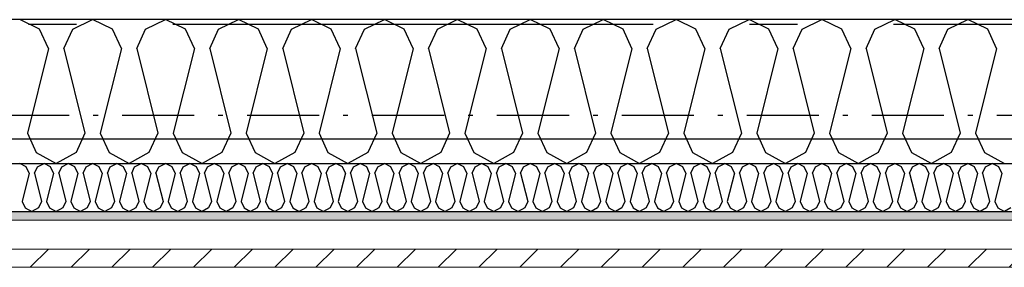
# Model space of a CAD drawing. Header units: millimetres. Extents: x -117798 to 93698, y -182207 to 252400.
# Tile 69 of 222: x -72920 to -71895, y -26070 to -25812. Entities that reach past the tile are written whole.
import ezdxf
from ezdxf.enums import TextEntityAlignment as Align

# ---------------------------------------------------------------- set-up
doc = ezdxf.new("R2010")
doc.units = ezdxf.units.MM
doc.header["$LTSCALE"] = 0.5
doc.header["$MEASUREMENT"] = 0
for name, pattern in [('Akselinje', [1500, 1000, -200, 100, -200]), ('Over snittplan', [260, 150, -50, 10, -50]), ('PLINE', [0])]:
    doc.linetypes.add(name, pattern=pattern)
for name, color, linetype in [('223- Bjelker', 7, 'Continuous'), ('232- Ikke-bærende yttervegger', 7, 'Continuous'), ('232- Ikke-bærende yttervegger (Skravur)', 7, 'Continuous'), ('235- Utvendig kledning og overflate (Skravur)(Nye konstruksjoner)', 7, 'Continuous'), ('256- Faste himlinger og overflatebehandling(Nye konstruksjoner)', 7, 'Continuous'), ('261- Primærkonstruksjon (tak)', 7, 'Continuous'), ('262- Taktekking(Nye konstruksjoner)', 7, 'Continuous'), ('82-- Modullinjer', 7, 'Continuous')]:
    doc.layers.add(name, color=color, linetype=linetype)
doc.layers.add('235- Utvendig kledning og overflate(Nye konstruksjoner)', color=7, linetype='Continuous', lineweight=0)
doc.styles.add('GENERATED_STYLE_4', font='arial.ttf')

# ---------------------------------------------------------------- blocks, each defined once
blk = doc.blocks.new('*X446')
at = {"layer": '232- Ikke-bærende yttervegger (Skravur)', "linetype": 'PLINE'}
for p, q in [((-72899, -25821.7), (-72919.7, -25811.9)), ((-72864.5, -25821.7), (-72843.8, -25811.9)), ((-72823.1, -25821.7), (-72843.8, -25811.9)), ((-72788.7, -25821.7), (-72767.9, -25811.9)), ((-72747.2, -25821.7), (-72767.9, -25811.9)), ((-72712.8, -25821.7), (-72692.1, -25811.9)), ((-72671.3, -25821.7), (-72692.1, -25811.9)), ((-72636.9, -25821.7), (-72616.2, -25811.9)), ((-72595.5, -25821.7), (-72616.2, -25811.9)), ((-72561, -25821.7), (-72540.3, -25811.9)), ((-72519.6, -25821.7), (-72540.3, -25811.9)), ((-72485.1, -25821.7), (-72464.4, -25811.9)), ((-72443.7, -25821.7), (-72464.4, -25811.9)), ((-72409.3, -25821.7), (-72388.5, -25811.9)), ((-72367.8, -25821.7), (-72388.5, -25811.9)), ((-72333.4, -25821.7), (-72312.7, -25811.9)), ((-72291.9, -25821.7), (-72312.7, -25811.9)), ((-72257.5, -25821.7), (-72236.8, -25811.9)), ((-72216.1, -25821.7), (-72236.8, -25811.9)), ((-72181.6, -25821.7), (-72160.9, -25811.9)), ((-72140.2, -25821.7), (-72160.9, -25811.9)), ((-72105.7, -25821.7), (-72085, -25811.9)), ((-72064.3, -25821.7), (-72085, -25811.9)), ((-72029.9, -25821.7), (-72009.1, -25811.9)), ((-71988.4, -25821.7), (-72009.1, -25811.9)), ((-71954, -25821.7), (-71933.3, -25811.9)), ((-71912.5, -25821.7), (-71933.3, -25811.9)), ((-72889.7, -25842.1), (-72899, -25821.7)), ((-72873.8, -25842.1), (-72864.5, -25821.7)), ((-72813.8, -25842.1), (-72823.1, -25821.7)), ((-72797.9, -25842.1), (-72788.7, -25821.7)), ((-72738, -25842.1), (-72747.2, -25821.7)), ((-72722, -25842.1), (-72712.8, -25821.7)), ((-72662.1, -25842.1), (-72671.3, -25821.7)), ((-72646.1, -25842.1), (-72636.9, -25821.7)), ((-72586.2, -25842.1), (-72595.5, -25821.7)), ((-72570.3, -25842.1), (-72561, -25821.7)), ((-72510.3, -25842.1), (-72519.6, -25821.7)), ((-72494.4, -25842.1), (-72485.1, -25821.7)), ((-72434.5, -25842.1), (-72443.7, -25821.7)), ((-72418.5, -25842.1), (-72409.3, -25821.7)), ((-72358.6, -25842.1), (-72367.8, -25821.7)), ((-72342.6, -25842.1), (-72333.4, -25821.7)), ((-72282.7, -25842.1), (-72291.9, -25821.7)), ((-72266.8, -25842.1), (-72257.5, -25821.7)), ((-72206.8, -25842.1), (-72216.1, -25821.7)), ((-72190.9, -25842.1), (-72181.6, -25821.7)), ((-72130.9, -25842.1), (-72140.2, -25821.7)), ((-72115, -25842.1), (-72105.7, -25821.7)), ((-72055.1, -25842.1), (-72064.3, -25821.7)), ((-72039.1, -25842.1), (-72029.9, -25821.7)), ((-71979.2, -25842.1), (-71988.4, -25821.7)), ((-71963.2, -25842.1), (-71954, -25821.7)), ((-71903.3, -25842.1), (-71912.5, -25821.7)), ((-72889.7, -25842.1), (-72911.7, -25930)), ((-72873.8, -25842.1), (-72851.8, -25930)), ((-72813.8, -25842.1), (-72835.8, -25930)), ((-72797.9, -25842.1), (-72775.9, -25930)), ((-72738, -25842.1), (-72760, -25930)), ((-72722, -25842.1), (-72700, -25930)), ((-72662.1, -25842.1), (-72684.1, -25930)), ((-72646.1, -25842.1), (-72624.2, -25930)), ((-72586.2, -25842.1), (-72608.2, -25930)), ((-72570.3, -25842.1), (-72548.3, -25930)), ((-72510.3, -25842.1), (-72532.3, -25930)), ((-72494.4, -25842.1), (-72472.4, -25930)), ((-72434.5, -25842.1), (-72456.5, -25930)), ((-72418.5, -25842.1), (-72396.5, -25930)), ((-72358.6, -25842.1), (-72380.6, -25930)), ((-72342.6, -25842.1), (-72320.6, -25930)), ((-72282.7, -25842.1), (-72304.7, -25930)), ((-72266.8, -25842.1), (-72244.8, -25930)), ((-72206.8, -25842.1), (-72228.8, -25930)), ((-72190.9, -25842.1), (-72168.9, -25930)), ((-72130.9, -25842.1), (-72152.9, -25930)), ((-72115, -25842.1), (-72093, -25930)), ((-72055.1, -25842.1), (-72077.1, -25930)), ((-72039.1, -25842.1), (-72017.1, -25930)), ((-71979.2, -25842.1), (-72001.2, -25930)), ((-71963.2, -25842.1), (-71941.2, -25930)), ((-71903.3, -25842.1), (-71925.3, -25930)), ((-72911.7, -25930), (-72902.5, -25950.4)), ((-72851.8, -25930), (-72861, -25950.4)), ((-72835.8, -25930), (-72826.6, -25950.4)), ((-72775.9, -25930), (-72785.2, -25950.4)), ((-72760, -25930), (-72750.7, -25950.4)), ((-72700, -25930), (-72709.3, -25950.4)), ((-72684.1, -25930), (-72674.8, -25950.4)), ((-72624.2, -25930), (-72633.4, -25950.4)), ((-72608.2, -25930), (-72599, -25950.4)), ((-72548.3, -25930), (-72557.5, -25950.4)), ((-72532.3, -25930), (-72523.1, -25950.4)), ((-72472.4, -25930), (-72481.6, -25950.4)), ((-72456.5, -25930), (-72447.2, -25950.4)), ((-72396.5, -25930), (-72405.8, -25950.4)), ((-72380.6, -25930), (-72371.3, -25950.4)), ((-72320.6, -25930), (-72329.9, -25950.4)), ((-72304.7, -25930), (-72295.4, -25950.4)), ((-72244.8, -25930), (-72254, -25950.4)), ((-72228.8, -25930), (-72219.6, -25950.4)), ((-72168.9, -25930), (-72178.1, -25950.4)), ((-72152.9, -25930), (-72143.7, -25950.4)), ((-72093, -25930), (-72102.2, -25950.4)), ((-72077.1, -25930), (-72067.8, -25950.4)), ((-72017.1, -25930), (-72026.4, -25950.4)), ((-72001.2, -25930), (-71991.9, -25950.4)), ((-71941.2, -25930), (-71950.5, -25950.4)), ((-71925.3, -25930), (-71916.1, -25950.4)), ((-72902.5, -25950.4), (-72881.8, -25961.9)), ((-72861, -25950.4), (-72881.8, -25961.9)), ((-72826.6, -25950.4), (-72805.9, -25961.9)), ((-72785.2, -25950.4), (-72805.9, -25961.9)), ((-72750.7, -25950.4), (-72730, -25961.9)), ((-72709.3, -25950.4), (-72730, -25961.9)), ((-72674.8, -25950.4), (-72654.1, -25961.9)), ((-72633.4, -25950.4), (-72654.1, -25961.9)), ((-72599, -25950.4), (-72578.2, -25961.9)), ((-72557.5, -25950.4), (-72578.2, -25961.9)), ((-72523.1, -25950.4), (-72502.4, -25961.9)), ((-72481.6, -25950.4), (-72502.4, -25961.9)), ((-72447.2, -25950.4), (-72426.5, -25961.9)), ((-72405.8, -25950.4), (-72426.5, -25961.9)), ((-72371.3, -25950.4), (-72350.6, -25961.9)), ((-72329.9, -25950.4), (-72350.6, -25961.9)), ((-72295.4, -25950.4), (-72274.7, -25961.9)), ((-72254, -25950.4), (-72274.7, -25961.9)), ((-72219.6, -25950.4), (-72198.8, -25961.9)), ((-72178.1, -25950.4), (-72198.8, -25961.9)), ((-72143.7, -25950.4), (-72123, -25961.9)), ((-72102.2, -25950.4), (-72123, -25961.9)), ((-72067.8, -25950.4), (-72047.1, -25961.9)), ((-72026.4, -25950.4), (-72047.1, -25961.9)), ((-71991.9, -25950.4), (-71971.2, -25961.9)), ((-71950.5, -25950.4), (-71971.2, -25961.9)), ((-71916.1, -25950.4), (-71895.3, -25961.9))]:
    blk.add_line(p, q, dxfattribs=at)
blk = doc.blocks.new('*X450')
at = {"layer": '235- Utvendig kledning og overflate (Skravur)(Nye konstruksjoner)', "linetype": 'PLINE'}
for p, q in [((-72912.8, -25965.2), (-72919.7, -25961.9)), ((-72909.7, -25972), (-72912.8, -25965.2)), ((-72904.4, -25972), (-72901.3, -25965.2)), ((-72901.3, -25965.2), (-72894.4, -25961.9)), ((-72887.5, -25965.2), (-72894.4, -25961.9)), ((-72884.4, -25972), (-72887.5, -25965.2)), ((-72879.1, -25972), (-72876, -25965.2)), ((-72876, -25965.2), (-72869.1, -25961.9)), ((-72862.2, -25965.2), (-72869.1, -25961.9)), ((-72859.1, -25972), (-72862.2, -25965.2)), ((-72853.8, -25972), (-72850.7, -25965.2)), ((-72850.7, -25965.2), (-72843.8, -25961.9)), ((-72836.9, -25965.2), (-72843.8, -25961.9)), ((-72833.8, -25972), (-72836.9, -25965.2)), ((-72828.5, -25972), (-72825.4, -25965.2)), ((-72825.4, -25965.2), (-72818.5, -25961.9)), ((-72811.6, -25965.2), (-72818.5, -25961.9)), ((-72808.5, -25972), (-72811.6, -25965.2)), ((-72803.2, -25972), (-72800.1, -25965.2)), ((-72800.1, -25965.2), (-72793.2, -25961.9)), ((-72786.3, -25965.2), (-72793.2, -25961.9)), ((-72783.2, -25972), (-72786.3, -25965.2)), ((-72777.9, -25972), (-72774.8, -25965.2)), ((-72774.8, -25965.2), (-72767.9, -25961.9)), ((-72761, -25965.2), (-72767.9, -25961.9)), ((-72757.9, -25972), (-72761, -25965.2)), ((-72752.6, -25972), (-72749.6, -25965.2)), ((-72749.6, -25965.2), (-72742.6, -25961.9)), ((-72735.7, -25965.2), (-72742.6, -25961.9)), ((-72732.7, -25972), (-72735.7, -25965.2)), ((-72727.3, -25972), (-72724.3, -25965.2)), ((-72724.3, -25965.2), (-72717.4, -25961.9)), ((-72710.4, -25965.2), (-72717.4, -25961.9)), ((-72707.4, -25972), (-72710.4, -25965.2)), ((-72702, -25972), (-72699, -25965.2)), ((-72699, -25965.2), (-72692.1, -25961.9)), ((-72685.2, -25965.2), (-72692.1, -25961.9)), ((-72682.1, -25972), (-72685.2, -25965.2)), ((-72676.8, -25972), (-72673.7, -25965.2)), ((-72673.7, -25965.2), (-72666.8, -25961.9)), ((-72659.9, -25965.2), (-72666.8, -25961.9)), ((-72656.8, -25972), (-72659.9, -25965.2)), ((-72651.5, -25972), (-72648.4, -25965.2)), ((-72648.4, -25965.2), (-72641.5, -25961.9)), ((-72634.6, -25965.2), (-72641.5, -25961.9)), ((-72631.5, -25972), (-72634.6, -25965.2)), ((-72626.2, -25972), (-72623.1, -25965.2)), ((-72623.1, -25965.2), (-72616.2, -25961.9)), ((-72609.3, -25965.2), (-72616.2, -25961.9)), ((-72606.2, -25972), (-72609.3, -25965.2)), ((-72600.9, -25972), (-72597.8, -25965.2)), ((-72597.8, -25965.2), (-72590.9, -25961.9)), ((-72584, -25965.2), (-72590.9, -25961.9)), ((-72580.9, -25972), (-72584, -25965.2)), ((-72575.6, -25972), (-72572.5, -25965.2)), ((-72572.5, -25965.2), (-72565.6, -25961.9)), ((-72558.7, -25965.2), (-72565.6, -25961.9)), ((-72555.6, -25972), (-72558.7, -25965.2)), ((-72550.3, -25972), (-72547.2, -25965.2)), ((-72547.2, -25965.2), (-72540.3, -25961.9)), ((-72533.4, -25965.2), (-72540.3, -25961.9)), ((-72530.3, -25972), (-72533.4, -25965.2)), ((-72525, -25972), (-72521.9, -25965.2)), ((-72521.9, -25965.2), (-72515, -25961.9)), ((-72508.1, -25965.2), (-72515, -25961.9)), ((-72505, -25972), (-72508.1, -25965.2)), ((-72499.7, -25972), (-72496.6, -25965.2)), ((-72496.6, -25965.2), (-72489.7, -25961.9)), ((-72482.8, -25965.2), (-72489.7, -25961.9)), ((-72479.7, -25972), (-72482.8, -25965.2)), ((-72474.4, -25972), (-72471.3, -25965.2)), ((-72471.3, -25965.2), (-72464.4, -25961.9)), ((-72457.5, -25965.2), (-72464.4, -25961.9)), ((-72454.4, -25972), (-72457.5, -25965.2)), ((-72449.1, -25972), (-72446, -25965.2)), ((-72446, -25965.2), (-72439.1, -25961.9)), ((-72432.2, -25965.2), (-72439.1, -25961.9)), ((-72429.1, -25972), (-72432.2, -25965.2)), ((-72423.8, -25972), (-72420.7, -25965.2)), ((-72420.7, -25965.2), (-72413.8, -25961.9)), ((-72406.9, -25965.2), (-72413.8, -25961.9)), ((-72403.8, -25972), (-72406.9, -25965.2)), ((-72398.5, -25972), (-72395.5, -25965.2)), ((-72395.5, -25965.2), (-72388.5, -25961.9)), ((-72381.6, -25965.2), (-72388.5, -25961.9)), ((-72378.6, -25972), (-72381.6, -25965.2)), ((-72373.2, -25972), (-72370.2, -25965.2)), ((-72370.2, -25965.2), (-72363.3, -25961.9)), ((-72356.3, -25965.2), (-72363.3, -25961.9)), ((-72353.3, -25972), (-72356.3, -25965.2)), ((-72347.9, -25972), (-72344.9, -25965.2)), ((-72344.9, -25965.2), (-72338, -25961.9)), ((-72331.1, -25965.2), (-72338, -25961.9)), ((-72328, -25972), (-72331.1, -25965.2)), ((-72322.7, -25972), (-72319.6, -25965.2)), ((-72319.6, -25965.2), (-72312.7, -25961.9)), ((-72305.8, -25965.2), (-72312.7, -25961.9)), ((-72302.7, -25972), (-72305.8, -25965.2)), ((-72297.4, -25972), (-72294.3, -25965.2)), ((-72294.3, -25965.2), (-72287.4, -25961.9)), ((-72280.5, -25965.2), (-72287.4, -25961.9)), ((-72277.4, -25972), (-72280.5, -25965.2)), ((-72272.1, -25972), (-72269, -25965.2)), ((-72269, -25965.2), (-72262.1, -25961.9)), ((-72255.2, -25965.2), (-72262.1, -25961.9)), ((-72252.1, -25972), (-72255.2, -25965.2)), ((-72246.8, -25972), (-72243.7, -25965.2)), ((-72243.7, -25965.2), (-72236.8, -25961.9)), ((-72229.9, -25965.2), (-72236.8, -25961.9)), ((-72226.8, -25972), (-72229.9, -25965.2)), ((-72221.5, -25972), (-72218.4, -25965.2)), ((-72218.4, -25965.2), (-72211.5, -25961.9)), ((-72204.6, -25965.2), (-72211.5, -25961.9)), ((-72201.5, -25972), (-72204.6, -25965.2)), ((-72196.2, -25972), (-72193.1, -25965.2)), ((-72193.1, -25965.2), (-72186.2, -25961.9)), ((-72179.3, -25965.2), (-72186.2, -25961.9)), ((-72176.2, -25972), (-72179.3, -25965.2)), ((-72170.9, -25972), (-72167.8, -25965.2)), ((-72167.8, -25965.2), (-72160.9, -25961.9)), ((-72154, -25965.2), (-72160.9, -25961.9)), ((-72150.9, -25972), (-72154, -25965.2)), ((-72145.6, -25972), (-72142.5, -25965.2)), ((-72142.5, -25965.2), (-72135.6, -25961.9)), ((-72128.7, -25965.2), (-72135.6, -25961.9)), ((-72125.6, -25972), (-72128.7, -25965.2)), ((-72120.3, -25972), (-72117.2, -25965.2)), ((-72117.2, -25965.2), (-72110.3, -25961.9)), ((-72103.4, -25965.2), (-72110.3, -25961.9)), ((-72100.3, -25972), (-72103.4, -25965.2)), ((-72095, -25972), (-72091.9, -25965.2)), ((-72091.9, -25965.2), (-72085, -25961.9)), ((-72078.1, -25965.2), (-72085, -25961.9)), ((-72075, -25972), (-72078.1, -25965.2)), ((-72069.7, -25972), (-72066.6, -25965.2)), ((-72066.6, -25965.2), (-72059.7, -25961.9)), ((-72052.8, -25965.2), (-72059.7, -25961.9)), ((-72049.7, -25972), (-72052.8, -25965.2)), ((-72044.4, -25972), (-72041.3, -25965.2)), ((-72041.3, -25965.2), (-72034.4, -25961.9)), ((-72027.5, -25965.2), (-72034.4, -25961.9)), ((-72024.5, -25972), (-72027.5, -25965.2)), ((-72019.1, -25972), (-72016.1, -25965.2)), ((-72016.1, -25965.2), (-72009.1, -25961.9)), ((-72002.2, -25965.2), (-72009.1, -25961.9)), ((-71999.2, -25972), (-72002.2, -25965.2)), ((-71993.8, -25972), (-71990.8, -25965.2)), ((-71990.8, -25965.2), (-71983.9, -25961.9)), ((-71976.9, -25965.2), (-71983.9, -25961.9)), ((-71973.9, -25972), (-71976.9, -25965.2)), ((-71968.6, -25972), (-71965.5, -25965.2)), ((-71965.5, -25965.2), (-71958.6, -25961.9)), ((-71951.7, -25965.2), (-71958.6, -25961.9)), ((-71948.6, -25972), (-71951.7, -25965.2)), ((-71943.3, -25972), (-71940.2, -25965.2)), ((-71940.2, -25965.2), (-71933.3, -25961.9)), ((-71926.4, -25965.2), (-71933.3, -25961.9)), ((-71923.3, -25972), (-71926.4, -25965.2)), ((-71918, -25972), (-71914.9, -25965.2)), ((-71914.9, -25965.2), (-71908, -25961.9)), ((-71901.1, -25965.2), (-71908, -25961.9)), ((-71898, -25972), (-71901.1, -25965.2)), ((-72909.7, -25972), (-72917, -26001.3)), ((-72904.4, -25972), (-72897.1, -26001.3)), ((-72884.4, -25972), (-72891.7, -26001.3)), ((-72879.1, -25972), (-72871.8, -26001.3)), ((-72859.1, -25972), (-72866.5, -26001.3)), ((-72853.8, -25972), (-72846.5, -26001.3)), ((-72833.8, -25972), (-72841.2, -26001.3)), ((-72828.5, -25972), (-72821.2, -26001.3)), ((-72808.5, -25972), (-72815.9, -26001.3)), ((-72803.2, -25972), (-72795.9, -26001.3)), ((-72783.2, -25972), (-72790.6, -26001.3)), ((-72777.9, -25972), (-72770.6, -26001.3)), ((-72757.9, -25972), (-72765.3, -26001.3)), ((-72752.6, -25972), (-72745.3, -26001.3)), ((-72732.7, -25972), (-72740, -26001.3)), ((-72727.3, -25972), (-72720, -26001.3)), ((-72707.4, -25972), (-72714.7, -26001.3)), ((-72702, -25972), (-72694.7, -26001.3)), ((-72682.1, -25972), (-72689.4, -26001.3)), ((-72676.8, -25972), (-72669.4, -26001.3)), ((-72656.8, -25972), (-72664.1, -26001.3)), ((-72651.5, -25972), (-72644.1, -26001.3)), ((-72631.5, -25972), (-72638.8, -26001.3)), ((-72626.2, -25972), (-72618.8, -26001.3)), ((-72606.2, -25972), (-72613.5, -26001.3)), ((-72600.9, -25972), (-72593.5, -26001.3)), ((-72580.9, -25972), (-72588.2, -26001.3)), ((-72575.6, -25972), (-72568.3, -26001.3)), ((-72555.6, -25972), (-72562.9, -26001.3)), ((-72550.3, -25972), (-72543, -26001.3)), ((-72530.3, -25972), (-72537.6, -26001.3)), ((-72525, -25972), (-72517.7, -26001.3)), ((-72505, -25972), (-72512.4, -26001.3)), ((-72499.7, -25972), (-72492.4, -26001.3)), ((-72479.7, -25972), (-72487.1, -26001.3)), ((-72474.4, -25972), (-72467.1, -26001.3)), ((-72454.4, -25972), (-72461.8, -26001.3)), ((-72449.1, -25972), (-72441.8, -26001.3)), ((-72429.1, -25972), (-72436.5, -26001.3)), ((-72423.8, -25972), (-72416.5, -26001.3)), ((-72403.8, -25972), (-72411.2, -26001.3)), ((-72398.5, -25972), (-72391.2, -26001.3)), ((-72378.6, -25972), (-72385.9, -26001.3)), ((-72373.2, -25972), (-72365.9, -26001.3)), ((-72353.3, -25972), (-72360.6, -26001.3)), ((-72347.9, -25972), (-72340.6, -26001.3)), ((-72328, -25972), (-72335.3, -26001.3)), ((-72322.7, -25972), (-72315.3, -26001.3)), ((-72302.7, -25972), (-72310, -26001.3)), ((-72297.4, -25972), (-72290, -26001.3)), ((-72277.4, -25972), (-72284.7, -26001.3)), ((-72272.1, -25972), (-72264.7, -26001.3)), ((-72252.1, -25972), (-72259.4, -26001.3)), ((-72246.8, -25972), (-72239.4, -26001.3)), ((-72226.8, -25972), (-72234.1, -26001.3)), ((-72221.5, -25972), (-72214.1, -26001.3)), ((-72201.5, -25972), (-72208.8, -26001.3)), ((-72196.2, -25972), (-72188.9, -26001.3)), ((-72176.2, -25972), (-72183.5, -26001.3)), ((-72170.9, -25972), (-72163.6, -26001.3)), ((-72150.9, -25972), (-72158.2, -26001.3)), ((-72145.6, -25972), (-72138.3, -26001.3)), ((-72125.6, -25972), (-72133, -26001.3)), ((-72120.3, -25972), (-72113, -26001.3)), ((-72100.3, -25972), (-72107.7, -26001.3)), ((-72095, -25972), (-72087.7, -26001.3)), ((-72075, -25972), (-72082.4, -26001.3)), ((-72069.7, -25972), (-72062.4, -26001.3)), ((-72049.7, -25972), (-72057.1, -26001.3)), ((-72044.4, -25972), (-72037.1, -26001.3)), ((-72024.5, -25972), (-72031.8, -26001.3)), ((-72019.1, -25972), (-72011.8, -26001.3)), ((-71999.2, -25972), (-72006.5, -26001.3)), ((-71993.8, -25972), (-71986.5, -26001.3)), ((-71973.9, -25972), (-71981.2, -26001.3)), ((-71968.6, -25972), (-71961.2, -26001.3)), ((-71948.6, -25972), (-71955.9, -26001.3)), ((-71943.3, -25972), (-71935.9, -26001.3)), ((-71923.3, -25972), (-71930.6, -26001.3)), ((-71918, -25972), (-71910.6, -26001.3)), ((-71898, -25972), (-71905.3, -26001.3)), ((-72917, -26001.3), (-72914, -26008.1)), ((-72914, -26008.1), (-72907, -26011.9)), ((-72900.1, -26008.1), (-72907, -26011.9)), ((-72897.1, -26001.3), (-72900.1, -26008.1)), ((-72891.7, -26001.3), (-72888.7, -26008.1)), ((-72888.7, -26008.1), (-72881.8, -26011.9)), ((-72874.8, -26008.1), (-72881.8, -26011.9)), ((-72871.8, -26001.3), (-72874.8, -26008.1)), ((-72866.5, -26001.3), (-72863.4, -26008.1)), ((-72863.4, -26008.1), (-72856.5, -26011.9)), ((-72849.6, -26008.1), (-72856.5, -26011.9)), ((-72846.5, -26001.3), (-72849.6, -26008.1)), ((-72841.2, -26001.3), (-72838.1, -26008.1)), ((-72838.1, -26008.1), (-72831.2, -26011.9)), ((-72824.3, -26008.1), (-72831.2, -26011.9)), ((-72821.2, -26001.3), (-72824.3, -26008.1)), ((-72815.9, -26001.3), (-72812.8, -26008.1)), ((-72812.8, -26008.1), (-72805.9, -26011.9)), ((-72799, -26008.1), (-72805.9, -26011.9)), ((-72795.9, -26001.3), (-72799, -26008.1)), ((-72790.6, -26001.3), (-72787.5, -26008.1)), ((-72787.5, -26008.1), (-72780.6, -26011.9)), ((-72773.7, -26008.1), (-72780.6, -26011.9)), ((-72770.6, -26001.3), (-72773.7, -26008.1)), ((-72765.3, -26001.3), (-72762.2, -26008.1)), ((-72762.2, -26008.1), (-72755.3, -26011.9)), ((-72748.4, -26008.1), (-72755.3, -26011.9)), ((-72745.3, -26001.3), (-72748.4, -26008.1)), ((-72740, -26001.3), (-72736.9, -26008.1)), ((-72736.9, -26008.1), (-72730, -26011.9)), ((-72723.1, -26008.1), (-72730, -26011.9)), ((-72720, -26001.3), (-72723.1, -26008.1)), ((-72714.7, -26001.3), (-72711.6, -26008.1)), ((-72711.6, -26008.1), (-72704.7, -26011.9)), ((-72697.8, -26008.1), (-72704.7, -26011.9)), ((-72694.7, -26001.3), (-72697.8, -26008.1)), ((-72689.4, -26001.3), (-72686.3, -26008.1)), ((-72686.3, -26008.1), (-72679.4, -26011.9)), ((-72672.5, -26008.1), (-72679.4, -26011.9)), ((-72669.4, -26001.3), (-72672.5, -26008.1)), ((-72664.1, -26001.3), (-72661, -26008.1)), ((-72661, -26008.1), (-72654.1, -26011.9)), ((-72647.2, -26008.1), (-72654.1, -26011.9)), ((-72644.1, -26001.3), (-72647.2, -26008.1)), ((-72638.8, -26001.3), (-72635.7, -26008.1)), ((-72635.7, -26008.1), (-72628.8, -26011.9)), ((-72621.9, -26008.1), (-72628.8, -26011.9)), ((-72618.8, -26001.3), (-72621.9, -26008.1)), ((-72613.5, -26001.3), (-72610.4, -26008.1)), ((-72610.4, -26008.1), (-72603.5, -26011.9)), ((-72596.6, -26008.1), (-72603.5, -26011.9)), ((-72593.5, -26001.3), (-72596.6, -26008.1)), ((-72588.2, -26001.3), (-72585.1, -26008.1)), ((-72585.1, -26008.1), (-72578.2, -26011.9)), ((-72571.3, -26008.1), (-72578.2, -26011.9)), ((-72568.3, -26001.3), (-72571.3, -26008.1)), ((-72562.9, -26001.3), (-72559.9, -26008.1)), ((-72559.9, -26008.1), (-72552.9, -26011.9)), ((-72546, -26008.1), (-72552.9, -26011.9)), ((-72543, -26001.3), (-72546, -26008.1)), ((-72537.6, -26001.3), (-72534.6, -26008.1)), ((-72534.6, -26008.1), (-72527.7, -26011.9)), ((-72520.7, -26008.1), (-72527.7, -26011.9)), ((-72517.7, -26001.3), (-72520.7, -26008.1)), ((-72512.4, -26001.3), (-72509.3, -26008.1)), ((-72509.3, -26008.1), (-72502.4, -26011.9)), ((-72495.5, -26008.1), (-72502.4, -26011.9)), ((-72492.4, -26001.3), (-72495.5, -26008.1)), ((-72487.1, -26001.3), (-72484, -26008.1)), ((-72484, -26008.1), (-72477.1, -26011.9)), ((-72470.2, -26008.1), (-72477.1, -26011.9)), ((-72467.1, -26001.3), (-72470.2, -26008.1)), ((-72461.8, -26001.3), (-72458.7, -26008.1)), ((-72458.7, -26008.1), (-72451.8, -26011.9)), ((-72444.9, -26008.1), (-72451.8, -26011.9)), ((-72441.8, -26001.3), (-72444.9, -26008.1)), ((-72436.5, -26001.3), (-72433.4, -26008.1)), ((-72433.4, -26008.1), (-72426.5, -26011.9)), ((-72419.6, -26008.1), (-72426.5, -26011.9)), ((-72416.5, -26001.3), (-72419.6, -26008.1)), ((-72411.2, -26001.3), (-72408.1, -26008.1)), ((-72408.1, -26008.1), (-72401.2, -26011.9)), ((-72394.3, -26008.1), (-72401.2, -26011.9)), ((-72391.2, -26001.3), (-72394.3, -26008.1)), ((-72385.9, -26001.3), (-72382.8, -26008.1)), ((-72382.8, -26008.1), (-72375.9, -26011.9)), ((-72369, -26008.1), (-72375.9, -26011.9)), ((-72365.9, -26001.3), (-72369, -26008.1)), ((-72360.6, -26001.3), (-72357.5, -26008.1)), ((-72357.5, -26008.1), (-72350.6, -26011.9)), ((-72343.7, -26008.1), (-72350.6, -26011.9)), ((-72340.6, -26001.3), (-72343.7, -26008.1)), ((-72335.3, -26001.3), (-72332.2, -26008.1)), ((-72332.2, -26008.1), (-72325.3, -26011.9)), ((-72318.4, -26008.1), (-72325.3, -26011.9)), ((-72315.3, -26001.3), (-72318.4, -26008.1)), ((-72310, -26001.3), (-72306.9, -26008.1)), ((-72306.9, -26008.1), (-72300, -26011.9)), ((-72293.1, -26008.1), (-72300, -26011.9)), ((-72290, -26001.3), (-72293.1, -26008.1)), ((-72284.7, -26001.3), (-72281.6, -26008.1)), ((-72281.6, -26008.1), (-72274.7, -26011.9)), ((-72267.8, -26008.1), (-72274.7, -26011.9)), ((-72264.7, -26001.3), (-72267.8, -26008.1)), ((-72259.4, -26001.3), (-72256.3, -26008.1)), ((-72256.3, -26008.1), (-72249.4, -26011.9)), ((-72242.5, -26008.1), (-72249.4, -26011.9)), ((-72239.4, -26001.3), (-72242.5, -26008.1)), ((-72234.1, -26001.3), (-72231, -26008.1)), ((-72231, -26008.1), (-72224.1, -26011.9)), ((-72217.2, -26008.1), (-72224.1, -26011.9)), ((-72214.1, -26001.3), (-72217.2, -26008.1)), ((-72208.8, -26001.3), (-72205.8, -26008.1)), ((-72205.8, -26008.1), (-72198.8, -26011.9)), ((-72191.9, -26008.1), (-72198.8, -26011.9)), ((-72188.9, -26001.3), (-72191.9, -26008.1)), ((-72183.5, -26001.3), (-72180.5, -26008.1)), ((-72180.5, -26008.1), (-72173.6, -26011.9)), ((-72166.6, -26008.1), (-72173.6, -26011.9)), ((-72163.6, -26001.3), (-72166.6, -26008.1)), ((-72158.2, -26001.3), (-72155.2, -26008.1)), ((-72155.2, -26008.1), (-72148.3, -26011.9)), ((-72141.4, -26008.1), (-72148.3, -26011.9)), ((-72138.3, -26001.3), (-72141.4, -26008.1)), ((-72133, -26001.3), (-72129.9, -26008.1)), ((-72129.9, -26008.1), (-72123, -26011.9)), ((-72116.1, -26008.1), (-72123, -26011.9)), ((-72113, -26001.3), (-72116.1, -26008.1)), ((-72107.7, -26001.3), (-72104.6, -26008.1)), ((-72104.6, -26008.1), (-72097.7, -26011.9)), ((-72090.8, -26008.1), (-72097.7, -26011.9)), ((-72087.7, -26001.3), (-72090.8, -26008.1)), ((-72082.4, -26001.3), (-72079.3, -26008.1)), ((-72079.3, -26008.1), (-72072.4, -26011.9)), ((-72065.5, -26008.1), (-72072.4, -26011.9)), ((-72062.4, -26001.3), (-72065.5, -26008.1)), ((-72057.1, -26001.3), (-72054, -26008.1)), ((-72054, -26008.1), (-72047.1, -26011.9)), ((-72040.2, -26008.1), (-72047.1, -26011.9)), ((-72037.1, -26001.3), (-72040.2, -26008.1)), ((-72031.8, -26001.3), (-72028.7, -26008.1)), ((-72028.7, -26008.1), (-72021.8, -26011.9)), ((-72014.9, -26008.1), (-72021.8, -26011.9)), ((-72011.8, -26001.3), (-72014.9, -26008.1)), ((-72006.5, -26001.3), (-72003.4, -26008.1)), ((-72003.4, -26008.1), (-71996.5, -26011.9)), ((-71989.6, -26008.1), (-71996.5, -26011.9)), ((-71986.5, -26001.3), (-71989.6, -26008.1)), ((-71981.2, -26001.3), (-71978.1, -26008.1)), ((-71978.1, -26008.1), (-71971.2, -26011.9)), ((-71964.3, -26008.1), (-71971.2, -26011.9)), ((-71961.2, -26001.3), (-71964.3, -26008.1)), ((-71955.9, -26001.3), (-71952.8, -26008.1)), ((-71952.8, -26008.1), (-71945.9, -26011.9)), ((-71939, -26008.1), (-71945.9, -26011.9)), ((-71935.9, -26001.3), (-71939, -26008.1)), ((-71930.6, -26001.3), (-71927.5, -26008.1)), ((-71927.5, -26008.1), (-71920.6, -26011.9)), ((-71913.7, -26008.1), (-71920.6, -26011.9)), ((-71910.6, -26001.3), (-71913.7, -26008.1)), ((-71905.3, -26001.3), (-71902.2, -26008.1)), ((-71902.2, -26008.1), (-71895.3, -26011.9)), ((-71888.4, -26008.1), (-71895.3, -26011.9))]:
    blk.add_line(p, q, dxfattribs=at)
blk = doc.blocks.new('Standard grid marker[203]', base_point=(20939.5, -25816.9))
at = {"layer": '82-- Modullinjer', "linetype": 'Akselinje'}
blk.add_line((20739.5, -25816.9), (-81321.3, -25816.9), dxfattribs=at)
at = {"layer": '82-- Modullinjer', "style": 'GENERATED_STYLE_4'}
for tag, p in [('AC_MarkerText_1_0', (21062, -25856.9)), ('AC_MarkerText_1_1', (-81898.8, -25856.9))]:
    blk.add_attdef(tag, text='', height=175, rotation=90, dxfattribs=at).set_placement(p, align=Align.TOP_CENTER)

msp = doc.modelspace()

# ---------------------------------------------------------------- hatches: boundary and pattern name
at = {"layer": '235- Utvendig kledning og overflate (Skravur)(Nye konstruksjoner)', "linetype": 'Continuous'}
h = msp.add_hatch(dxfattribs=at)
h.set_pattern_fill('Prikker_tett', color=256, style=0, pattern_type=2)
h.set_pattern_definition([(0, (0, 0), (0, 43.30127), [0, -25]), (0, (12.5, 21.65), (0, 43.30127), [0, -25])])
h.paths.add_polyline_path([(-77418.2, -26020.9), (-68871.2, -26020.9), (-68863.9, -26011.9), (-77418.2, -26011.9)])
h = msp.add_hatch(dxfattribs=at)
h.set_pattern_fill('Skrålinjer_1', color=256, style=0, pattern_type=2)
h.set_pattern_definition([(45, (0, 0), (-21.213203, 21.213203), [])])
h.paths.add_polyline_path([(-77418.2, -26069.9), (-68911.2, -26069.9), (-68895.7, -26050.9), (-77418.2, -26050.9)])

# ---------------------------------------------------------------- linework, layer by layer
at = {"layer": '223- Bjelker', "linetype": 'Over snittplan'}
msp.add_line((-64288.2, -25911.9), (-77768.2, -25911.9), dxfattribs=at)
at = {"layer": '232- Ikke-bærende yttervegger', "linetype": 'PLINE', "flags": 128}
for points in [[(-68773.2, -25811.9), (-77768.2, -25811.9)], [(-77768.2, -25961.9), (-68573.2, -25961.9)]]:
    msp.add_lwpolyline(points, dxfattribs=at)
at = {"layer": '235- Utvendig kledning og overflate(Nye konstruksjoner)', "linetype": 'PLINE'}
for p, q in [((-77418.2, -26011.9), (-68863.9, -26011.9)), ((-77418.2, -26020.9), (-68871.2, -26020.9)), ((-77418.2, -26050.9), (-68895.7, -26050.9))]:
    msp.add_line(p, q, dxfattribs=at)
at = {"layer": '235- Utvendig kledning og overflate(Nye konstruksjoner)', "linetype": 'PLINE', "flags": 128}
for points in [[(-68823.2, -25961.9), (-77418.2, -25961.9)], [(-77418.2, -26069.9), (-68911.2, -26069.9)]]:
    msp.add_lwpolyline(points, dxfattribs=at)
at = {"layer": '256- Faste himlinger og overflatebehandling(Nye konstruksjoner)', "linetype": 'PLINE', "flags": 128}
msp.add_lwpolyline([(-77218.2, -25936.2), (-69600.7, -25936.2)], dxfattribs=at)
at = {"layer": '261- Primærkonstruksjon (tak)', "linetype": 'PLINE', "flags": 128}
msp.add_lwpolyline([(-76618.2, -25961.9), (-69600.7, -25961.9)], dxfattribs=at)
at = {"layer": '262- Taktekking(Nye konstruksjoner)', "linetype": 'PLINE', "flags": 128}
msp.add_lwpolyline([(-77718.2, -26011.9), (-68823.2, -26011.9)], dxfattribs=at)

# ---------------------------------------------------------------- block references
at = {"layer": '232- Ikke-bærende yttervegger'}
msp.add_blockref('*X446', (0, 0), dxfattribs=at)
at = {"layer": '235- Utvendig kledning og overflate(Nye konstruksjoner)'}
msp.add_blockref('*X450', (0, 0), dxfattribs=at)
at = {"layer": '82-- Modullinjer', "linetype": 'PLINE'}
msp.add_blockref('Standard grid marker[203]', (20939.5, -25816.9), dxfattribs=at)

doc.saveas('drawing.dxf')
